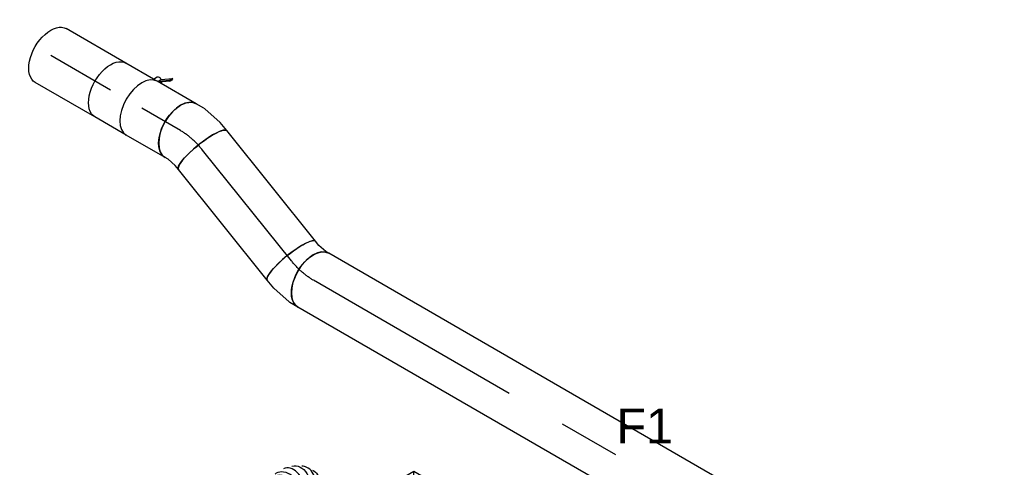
# Model space of a CAD drawing. Extents: x -132501 to 411300, y -42818 to 427495.
# Tile 117 of 256: x -10170 to -7630, y 69021 to 70174. Entities that reach past the tile are written whole.
import ezdxf
from ezdxf.enums import TextEntityAlignment as Align

# ---------------------------------------------------------------- set-up
doc = ezdxf.new("R2010")
doc.units = 0
doc.header["$LTSCALE"] = 50
doc.linetypes.add('CENTER2', pattern=[28.575, 19.05, -3.175, 3.175, -3.175])
doc.linetypes.add('STREEPJES', pattern=[0.1, 0.05, -0.05])
doc.layers.get('0').update_dxf_attribs({"linetype": 'CONTINUOUS'})
for name, color, linetype in [('WL570---_TOEVOER', 3, 'CONTINUOUS'), ('WL570---_TOEVOER_HL', 8, 'CONTINUOUS'), ('WL570---_TOEVOER_RST', 2, 'CONTINUOUS'), ('WL570---_TOEVOER_RST_HL', 1, 'CONTINUOUS'), ('WM570---_TOEVOER_PR', 1, 'CONTINUOUS'), ('WM570---_TOEVOER_RST_PR', 1, 'CONTINUOUS')]:
    doc.layers.add(name, color=color, linetype=linetype)
doc.styles.add('BURO-018', font='ARIAL.TTF', dxfattribs={"height": 63})

# ---------------------------------------------------------------- blocks, each defined once
blk = doc.blocks.new('*U1847')
at = {"color": 0, "ltscale": 10}
for p, q in [((-41.9, 80, -2076.6), (-28.1, 80, -2076.6)), ((-28.1, 80, -2076.6), (-4.8, 84, -2076.6)), ((-4.8, 84, -2076.6), (3.7, 87.3, -2076.6)), ((-13.9, -79.9, -2076.6), (36, -71.4, -2076.6)), ((39.9, -70.3, -2076.6), (61.6, -61.9, -2076.6)), ((-41.9, -80, -2076.6), (-15.2, -80, -2076.6)), ((-15.2, -80, -2076.6), (-13.9, -79.9, -2076.6))]:
    blk.add_line(p, q, dxfattribs=at)
blk.add_ellipse((-41.9, 0, -2076.6), major_axis=(0, 80), ratio=0.211325, start_param=3.141593, end_param=6.283185, dxfattribs=at)
at = {"color": 0, "ltscale": 10, "extrusion": (9.11907e-17, 6.91417e-17, -1)}
for centre, major_axis, ratio, start_param, end_param in [((32.7, 12.7, -2076.6), (-28.9, 74.6), 0.57735, 0, 3.141593), ((16.6, 6.4, -2076.6), (21.4, -77.4), 0.497511, 6.232846, 6.333525)]:
    blk.add_ellipse(centre, major_axis=major_axis, ratio=ratio, start_param=start_param, end_param=end_param, dxfattribs=at)
at = {"layer": 'WL570---_TOEVOER_HL', "linetype": 'CENTER2'}
blk.add_ellipse((-69.2, 94.6, -2076.6), major_axis=(158.2, -24.5), ratio=0.57735, start_param=4.974188, end_param=5.497787, dxfattribs=at)
at = {"layer": 'WM570---_TOEVOER_PR', "color": 1, "style": 'BURO-018'}
blk.add_attdef('POSNR', text='', height=90, dxfattribs=at).set_placement((0, 0), align=Align.MIDDLE)
blk = doc.blocks.new('*U1848')
at = {"color": 0, "ltscale": 10}
for p, q in [((0, 80, -2164.7), (365.7, 80, -2164.7)), ((0, -80, -2164.7), (365.7, -80, -2164.7))]:
    blk.add_line(p, q, dxfattribs=at)
blk.add_ellipse((0, 0, -2164.7), major_axis=(0, 80), ratio=0.211325, start_param=3.141593, end_param=6.283185, dxfattribs=at)
at = {"color": 0, "ltscale": 10, "extrusion": (-8.48665e-18, 7.80446e-17, -1)}
blk.add_ellipse((365.7, 0, -2164.7), major_axis=(0, 80), ratio=0.211325, start_param=0, end_param=3.141593, dxfattribs=at)
at = {"layer": 'WL570---_TOEVOER_HL', "linetype": 'CENTER2'}
blk.add_line((0, 0, -2164.7), (365.7, 0, -2164.7), dxfattribs=at)
at = {"layer": 'WM570---_TOEVOER_PR', "color": 1, "style": 'BURO-018'}
blk.add_attdef('POSNR', text='', height=90, dxfattribs=at).set_placement((0, 0), align=Align.MIDDLE)
blk = doc.blocks.new('*U1849')
at = {"color": 0, "ltscale": 10}
for p, q in [((-35, 80, -2173.8), (-11.7, 80, -2173.8)), ((-7.7, 79.6, -2173.8), (41.9, 69.4, -2173.8)), ((41.9, 69.4, -2173.8), (43.2, 69.1, -2173.8)), ((43.2, 69.1, -2173.8), (68, 59.4, -2173.8)), ((-35, -80, -2173.8), (-25.9, -80, -2173.8)), ((-25.9, -80, -2173.8), (-2.8, -84.7, -2173.8)), ((-2.8, -84.7, -2173.8), (10.2, -89.8, -2173.8))]:
    blk.add_line(p, q, dxfattribs=at)
for centre, major_axis, ratio, start_param, end_param in [((-35, 0, -2173.8), (0, 80), 0.57735, 3.141593, 6.283185), ((-17.8, 0, -2173.8), (8.1, 79.9), 0.497511, 6.232846, 6.333525)]:
    blk.add_ellipse(centre, major_axis=major_axis, ratio=ratio, start_param=start_param, end_param=end_param, dxfattribs=at)
at = {"color": 0, "ltscale": 10, "extrusion": (1.38778e-17, -2.4037e-17, -1)}
blk.add_ellipse((39.1, -15.2, -2173.8), major_axis=(28.9, 74.6), ratio=0.211325, start_param=0, end_param=3.141593, dxfattribs=at)
at = {"layer": 'WL570---_TOEVOER_HL', "linetype": 'CENTER2', "extrusion": (1.38778e-17, -2.4037e-17, -1)}
blk.add_ellipse((30.3, -113.2, -2173.8), major_axis=(138.7, -80.1), ratio=0.57735, start_param=3.926991, end_param=4.45059, dxfattribs=at)
at = {"layer": 'WM570---_TOEVOER_PR', "color": 1, "style": 'BURO-018'}
blk.add_attdef('POSNR', text='', height=90, dxfattribs=at).set_placement((0, 0), align=Align.MIDDLE)
blk = doc.blocks.new('*U1850')
at = {"color": 0, "ltscale": 10}
for p, q in [((7.9, 80, -3621.2), (2011.9, 80, -3621.2)), ((0, -80, -3621.2), (2011.9, -80, -3621.2))]:
    blk.add_line(p, q, dxfattribs=at)
blk.add_ellipse((0, 0, -3621.2), major_axis=(0, 80), ratio=0.57735, start_param=3.141593, end_param=6.123637, dxfattribs=at)
at = {"color": 0, "ltscale": 10, "extrusion": (-4.16334e-17, 1.0416e-16, -1)}
blk.add_ellipse((2011.9, 0, -3621.2), major_axis=(0, 80), ratio=0.57735, start_param=0, end_param=3.141593, dxfattribs=at)
at = {"layer": 'WL570---_TOEVOER_HL', "linetype": 'CENTER2'}
blk.add_line((0, 0, -3621.2), (2011.9, 0, -3621.2), dxfattribs=at)
at = {"layer": 'WM570---_TOEVOER_PR', "color": 1, "style": 'BURO-018'}
blk.add_attdef('POSNR', text='', height=90, dxfattribs=at).set_placement((0, 0), align=Align.MIDDLE)
blk = doc.blocks.new('*U1851')
at = {"color": 0, "ltscale": 10}
for p, q in [((0, 80, -2051.8), (115.6, 80, -2051.8)), ((0, -80, -2051.8), (115.6, -80, -2051.8))]:
    blk.add_line(p, q, dxfattribs=at)
blk.add_ellipse((0, 0, -2051.8), major_axis=(0, 80), ratio=0.57735, start_param=3.141593, end_param=6.283185, dxfattribs=at)
at = {"layer": 'WL570---_TOEVOER_HL', "linetype": 'CENTER2'}
blk.add_line((0, 0, -2051.8), (115.6, 0, -2051.8), dxfattribs=at)
at = {"layer": 'WM570---_TOEVOER_PR', "color": 1, "style": 'BURO-018'}
blk.add_attdef('POSNR', text='', height=90, dxfattribs=at).set_placement((0, 0), align=Align.MIDDLE)
blk = doc.blocks.new('*U1852')
at = {"color": 2, "ltscale": 10}
for p, q in [((-46.7, 80, -1937), (46.7, 80, -1937)), ((-74.4, -96.7, -1937), (-78.8, -104.3, -1937)), ((-52.7, -89, -1937), (-76.8, -105.9, -1937)), ((-76.8, -105.9, -1937), (-72.4, -98.4, -1937)), ((-74.4, -96.7, -1937), (-50.6, -80, -1937)), ((-72.4, -98.4, -1937), (-74.4, -96.7, -1937)), ((-48.4, -81.5, -1937), (-72.4, -98.4, -1937)), ((-48.4, -81.5, -1937), (-52.7, -89, -1937)), ((-50.2, -80, -1937), (-48.4, -81.5, -1937)), ((-47.9, -81.1, -1937), (-48.4, -81.5, -1937)), ((-46.7, -80, -1937), (-35.2, -80, -1937)), ((-35.2, -80, -1937), (-40.7, -89.6, -1937)), ((-35.2, -80, -1937), (46.7, -80, -1937)), ((-78.8, -104.3, -1937), (-76.8, -105.9, -1937))]:
    blk.add_line(p, q, dxfattribs=at)
blk.add_ellipse((-46.7, 0, -1937), major_axis=(0, 80), ratio=0.57735, start_param=3.141593, end_param=6.283185, dxfattribs=at)
at = {"color": 2, "ltscale": 10, "extrusion": (1.38778e-17, -2.4037e-17, -1)}
for centre, major_axis, start_param, end_param in [((46.7, 0, -1937), (0, 80), 0, 3.141593), ((-49, -84.9, -1937), (8.26, -4.77), 2.413666, 3.141593), ((-49, -84.9, -1937), (8.26, -4.77), 0, 1.692399)]:
    blk.add_ellipse(centre, major_axis=major_axis, ratio=0.57735, start_param=start_param, end_param=end_param, dxfattribs=at)
at = {"layer": 'WL570---_TOEVOER', "color": 1, "style": 'BURO-018'}
blk.add_attdef('I', text='', height=90, dxfattribs=at).set_placement((0, 0), align=Align.MIDDLE)
at = {"layer": 'WM570---_TOEVOER_PR', "color": 1, "style": 'BURO-018'}
blk.add_attdef('POSNR', text='', height=90, dxfattribs=at).set_placement((0, 0), align=Align.MIDDLE)
blk = doc.blocks.new('*U1858')
at = {"color": 0, "ltscale": 10, "extrusion": (-4.16334e-17, 1.0416e-16, -1)}
for centre, major_axis, ratio, start_param, end_param in [((25.1, 173.8, -3560.3), (-41.1, -28.5), 0.623038, 1.529972, 3.141593), ((72.8, 105.2, -3560.3), (-41.1, -28.5), 0.623038, 0, 0.65592), ((88.6, 82.3, -3560.3), (-41.1, -28.5), 0.623038, 0, 1.266839), ((104.5, 59.4, -3560.3), (-41.1, -28.5), 0.623038, 0.59088, 3.141593), ((120.4, 36.5, -3560.3), (-41.1, -28.5), 0.623038, 1.198055, 3.141593), ((136.2, 13.7, -3560.3), (-41.1, -28.5), 0.623038, 2.086671, 2.733311), ((0, 0, -3560.3), (0, 50), 0.57735, 0, 3.141593), ((14.4, 0, -3560.3), (0, 50), 0.57735, 0, 3.141593), ((43.1, 0, -3560.3), (0, 50), 0.57735, 0, 3.141593), ((71.8, 0, -3560.3), (0, 50), 0.57735, 0, 3.141593), ((100.5, 0, -3560.3), (0, 50), 0.57735, 0, 3.141593), ((129.3, 0, -3560.3), (0, 50), 0.57735, 0, 3.141593), ((158, 0, -3560.3), (0, 50), 0.57735, 0, 3.141593), ((186.7, 0, -3560.3), (0, 50), 0.57735, 0, 3.141593), ((217.3, -2.7, -3560.3), (-21.3, -45.6), 0.750739, 3.009293, 6.150885), ((229, -15.4, -3560.3), (48.1, 15.2), 0.803023, 6.107746, 8.813151), ((168, -32.1, -3560.3), (-41.1, -28.5), 0.623038, 0, 0.351965), ((179.3, -48.4, -3560.3), (-37.1, -33.9), 0.681592, 6.190948, 7.176692), ((196, -58.2, -3560.3), (-6.7, -49.9), 0.805908, 6.11434, 7.909749), ((213.4, -53.1, -3560.3), (-30, 40.4), 0.74339, 3.020697, 5.284643), ((227.1, -34.6, -3560.3), (46.4, -19.2), 0.646887, 6.198226, 8.409173)]:
    blk.add_ellipse(centre, major_axis=major_axis, ratio=ratio, start_param=start_param, end_param=end_param, dxfattribs=at)
at = {"color": 8, "linetype": 'STREEPJES', "ltscale": 10, "extrusion": (-4.16334e-17, 1.0416e-16, -1)}
for centre, start_param, end_param in [((25.1, 173.8, -3560.3), 0, 1.529972), ((41, 150.9, -3560.3), 0, 3.141593), ((56.9, 128, -3560.3), 0, 3.141593), ((72.8, 105.2, -3560.3), 0.65592, 3.141593), ((88.6, 82.3, -3560.3), 1.266839, 3.141593)]:
    blk.add_ellipse(centre, major_axis=(-41.1, -28.5), ratio=0.623038, start_param=start_param, end_param=end_param, dxfattribs=at)
at = {"color": 0, "ltscale": 10}
for centre, major_axis, ratio, start_param, end_param in [((207.1, 0, -3560.3), (6.6, 49.8), 0.646887, 3.226552, 6.198226), ((207.1, 0, -3560.3), (6.6, 49.8), 0.646887, 6.198226, 6.368145), ((224.7, -8, -3560.3), (37.2, 34), 0.803023, 6.107746, 6.458625), ((224.7, -8, -3560.3), (37.2, 34), 0.803023, 3.48114, 6.107746), ((229.8, -24.5, -3560.3), (-50.1, 4.3), 0.750739, 3.009293, 3.273893), ((187.3, -55.1, -3560.3), (24.9, 43.7), 0.766991, 1.876323, 3.00571), ((204.9, -57.5, -3560.3), (13.7, -48.5), 0.798075, 4.338428, 6.122042), ((221, -45.3, -3560.3), (40.1, -30.3), 0.643037, 4.126095, 6.20386), ((229.8, -24.5, -3560.3), (-50.1, 4.3), 0.750739, 0.853717, 3.009293), ((221, -45.3, -3560.3), (40.1, -30.3), 0.643037, 6.20386, 6.36251), ((187.3, -55.1, -3560.3), (24.9, 43.7), 0.766991, 3.00571, 3.277475), ((204.9, -57.5, -3560.3), (13.7, -48.5), 0.798075, 6.122042, 6.444329)]:
    blk.add_ellipse(centre, major_axis=major_axis, ratio=ratio, start_param=start_param, end_param=end_param, dxfattribs=at)
at = {"layer": 'WM570---_TOEVOER_PR', "color": 1, "style": 'BURO-018'}
blk.add_attdef('POSNR', text='', height=90, dxfattribs=at).set_placement((0, 0), align=Align.MIDDLE)
blk = doc.blocks.new('*U1879')
at = {"color": 8, "linetype": 'STREEPJES', "ltscale": 10}
for p, q in [((-131.9, 205.8, -2829.5), (-206.8, 76, -2829.5)), ((-95.5, 205.8, -2829.5), (-131.9, 205.8, -2829.5)), ((-6.5, -11.3, -2829.5), (-131.9, 205.8, -2829.5)), ((-77.4, 174.3, -2829.5), (-131.9, 205.8, -2829.5)), ((-185.3, 113.1, -2829.5), (-328.6, 113.1, -2829.5)), ((-6.5, -11.3, -2829.5), (11.6, 20.2, -2829.5)), ((-46.1, -79.8, -2829.5), (-6.5, -11.3, -2829.5)), ((29.8, -11.3, -2829.5), (-6.5, -11.3, -2829.5)), ((-205.4, -55.8, -2829.5), (-118.8, -205.8, -2829.5)), ((-116.8, -202.2, -2829.5), (-200.4, -57.4, -2829.5)), ((-299.7, -103.2, -2829.5), (-179.6, -311.1, -2829.5)), ((-177.6, -307.6, -2829.5), (-293.8, -106.2, -2829.5)), ((308.2, -307.6, -2829.5), (200.8, -121.5, -2829.5)), ((-118.8, -205.8, -2829.5), (-73.9, -128, -2829.5)), ((-31.1, -202.2, -2829.5), (-116.8, -202.2, -2829.5)), ((133.9, -202.2, -2829.5), (24.6, -202.2, -2829.5)), ((131.9, -205.8, -2829.5), (137, -196.9, -2829.5)), ((-118.8, -205.8, -2829.5), (-29, -205.8, -2829.5)), ((26.6, -205.8, -2829.5), (131.9, -205.8, -2829.5)), ((-179.6, -311.1, -2829.5), (-177.6, -307.6, -2829.5)), ((-179.6, -311.1, -2829.5), (-135.6, -311.1, -2829.5)), ((-137.6, -307.6, -2829.5), (-177.6, -307.6, -2829.5)), ((29.8, -307.6, -2829.5), (-85.7, -307.6, -2829.5)), ((-83.7, -311.1, -2829.5), (31.8, -311.1, -2829.5)), ((56.3, -307.6, -2829.5), (46.4, -307.6, -2829.5)), ((82.4, -307.6, -2829.5), (75.7, -307.6, -2829.5)), ((76.3, -311.1, -2829.5), (82.9, -311.1, -2829.5)), ((200.9, -307.6, -2829.5), (85.4, -307.6, -2829.5)), ((87.4, -311.1, -2829.5), (202.9, -311.1, -2829.5)), ((308.2, -307.6, -2829.5), (246.1, -307.6, -2829.5)), ((248.1, -311.1, -2829.5), (306.2, -311.1, -2829.5)), ((306.2, -311.1, -2829.5), (308.2, -307.6, -2829.5))]:
    blk.add_line(p, q, dxfattribs=at)
at = {"color": 0, "ltscale": 10}
for p, q in [((118.8, 205.8, -2829.5), (-95.5, 205.8, -2829.5)), ((11.6, 20.2, -2829.5), (118.8, 205.8, -2829.5)), ((244.1, -11.3, -2829.5), (118.8, 205.8, -2829.5)), ((244.1, -11.3, -2829.5), (-77.4, 174.3, -2829.5)), ((-420.5, 113.1, -2829.5), (-422.5, 109.6, -2829.5)), ((-422.5, 109.6, -2829.5), (-299.7, -103.2, -2829.5)), ((-328.6, 113.1, -2829.5), (-420.5, 113.1, -2829.5)), ((-293.8, -106.2, -2829.5), (-420.5, 113.1, -2829.5)), ((244.1, -11.3, -2829.5), (29.8, -11.3, -2829.5)), ((137, -196.9, -2829.5), (244.1, -11.3, -2829.5)), ((-73.9, -128, -2829.5), (-46.1, -79.8, -2829.5)), ((200.8, -121.5, -2829.5), (190.7, -103.9, -2829.5)), ((24.6, -202.2, -2829.5), (-31.1, -202.2, -2829.5)), ((-29, -205.8, -2829.5), (26.6, -205.8, -2829.5)), ((-85.7, -307.6, -2829.5), (-137.6, -307.6, -2829.5)), ((-135.6, -311.1, -2829.5), (-83.7, -311.1, -2829.5)), ((46.4, -307.6, -2829.5), (29.8, -307.6, -2829.5)), ((31.8, -311.1, -2829.5), (76.3, -311.1, -2829.5)), ((75.7, -307.6, -2829.5), (56.3, -307.6, -2829.5)), ((85.4, -307.6, -2829.5), (82.4, -307.6, -2829.5)), ((82.9, -311.1, -2829.5), (87.4, -311.1, -2829.5)), ((246.1, -307.6, -2829.5), (200.9, -307.6, -2829.5)), ((202.9, -311.1, -2829.5), (248.1, -311.1, -2829.5))]:
    blk.add_line(p, q, dxfattribs=at)
at = {"layer": 'WL570---_TOEVOER_RST_HL', "linetype": 'CENTER2'}
blk.add_circle((0, 0, -2829.5), 0.075, dxfattribs=at)
at = {"layer": 'WL570---_TOEVOER_RST', "color": 1, "style": 'BURO-018'}
for tag in ['MC', 'Q']:
    blk.add_attdef(tag, text='', height=90, dxfattribs=at).set_placement((0, 0), align=Align.MIDDLE)
at = {"layer": 'WM570---_TOEVOER_RST_PR', "color": 1, "style": 'BURO-018'}
blk.add_attdef('POSNR', text='', height=90, dxfattribs=at).set_placement((0, 0), align=Align.MIDDLE)
blk = doc.blocks.new('*U2017')
at = {"color": 0, "ltscale": 10}
for p, q in [((0, 80, -1904), (177.9, 80, -1904)), ((0, -80, -1904), (177.9, -80, -1904))]:
    blk.add_line(p, q, dxfattribs=at)
at = {"color": 0, "ltscale": 10, "extrusion": (-4.16334e-17, 1.0416e-16, -1)}
blk.add_ellipse((177.9, 0, -1904), major_axis=(0, 80), ratio=0.57735, start_param=0, end_param=3.141593, dxfattribs=at)
at = {"layer": 'WL570---_TOEVOER_HL', "linetype": 'CENTER2'}
blk.add_line((0, 0, -1904), (177.9, 0, -1904), dxfattribs=at)
at = {"layer": 'WM570---_TOEVOER_PR', "color": 1, "style": 'BURO-018'}
blk.add_attdef('POSNR', text='', height=90, dxfattribs=at).set_placement((0, 0), align=Align.MIDDLE)

msp = doc.modelspace()

# ---------------------------------------------------------------- block references
at = {"layer": 'WL570---_TOEVOER'}
for name, p, rotation in [('*U2017', (-9935.6153, 69993.064, 1903.9809), 149.9999999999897), ('*U1852', (-9895.1334, 69969.6917, 1937.0342), 149.9999999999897), ('*U1851', (-9754.5723, 69888.5387, 2051.8018), 149.9999999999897), ('*U1847', (-9724.2374, 69871.0249, 2076.5701), 128.7939768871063), ('*U1848', (-9468.8169, 69553.2774, 2164.7137), 128.7939768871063), ('*U1849', (-9442.5461, 69520.5961, 2173.7796), 149.9999999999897), ('*U1850', (-7669.8201, 68497.1123, 3621.2043), 149.9999999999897), ('*U1858', (-9298.8757, 68821.872, 3560.2965), 149.9999999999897)]:
    msp.add_blockref(name, p, dxfattribs=dict(at, rotation=rotation))
at = {"layer": 'WL570---_TOEVOER_RST'}
ref = msp.add_blockref('*U1879', (-9153.0788, 68772.1531, 2829.536), dxfattribs=dict(at, rotation=30.00000000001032))
ref.add_attrib('Q', '90', dxfattribs={"color": 1, "height": 90, "style": 'BURO-018'}).set_placement((-8557.3502, 68416.9771), align=Align.MIDDLE)
ref.add_attrib('MC', 'F1', dxfattribs={"color": 1, "height": 90, "style": 'BURO-018'}).set_placement((-8557.3502, 69127.3291), align=Align.MIDDLE)

doc.saveas('drawing.dxf')
